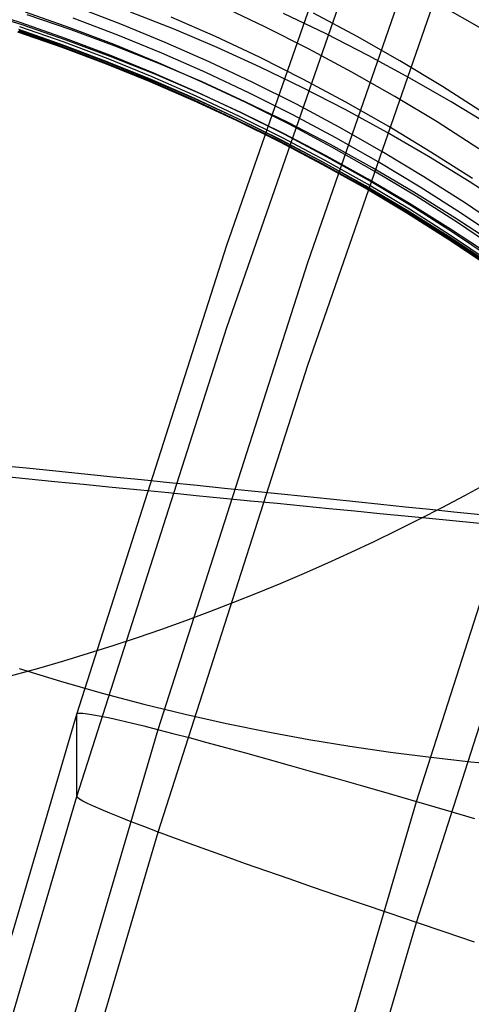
# Model space of a CAD drawing. Extents: x -1634 to -184, y -278 to 263.
# Tile 58 of 242: x -1611 to -1607, y 88 to 96. Entities that reach past the tile are written whole.
import ezdxf

# ---------------------------------------------------------------- set-up
doc = ezdxf.new("R2010")
doc.units = 0
doc.layers.add('PREDEFINITO', color=7, linetype='CONTINUOUS')

msp = doc.modelspace()

# ---------------------------------------------------------------- linework, layer by layer
at = {"layer": 'PREDEFINITO'}
for p, q in [((-1609.1787, 94.2512, 431.9438), (-1607.8502, 98.0782, 431.8574)), ((-1608.5145, 94.1072, 435.629), (-1607.1919, 97.9175, 435.5429)), ((-1609.1787, 93.5739, 401.9515), (-1607.8502, 97.4009, 401.8651)), ((-1608.5145, 93.2637, 398.2766), (-1607.1919, 97.0741, 398.1906)), ((-1610.0498, 96.0689, 597.2155), (-1610.4156, 96.2089, 597.1842)), ((-1608.8661, 96.0484, 591.7709), (-1609.2281, 96.2197, 591.7467)), ((-1607.0834, 96.0323, 623.2866), (-1607.4212, 96.2249, 623.2426)), ((-1610.8704, 96.0808, 601.7823), (-1611.2366, 96.1995, 601.7492)), ((-1610.8616, 96.0639, 609.3392), (-1611.2253, 96.1791, 609.3096)), ((-1610.4694, 96.0406, 599.9404), (-1610.8352, 96.17, 599.9064)), ((-1610.4586, 96.0237, 611.2983), (-1610.8206, 96.1477, 611.2683)), ((-1609.6135, 96.0275, 615.2102), (-1609.9712, 96.1687, 615.1785)), ((-1609.2728, 95.9679, 594.5104), (-1609.636, 96.1286, 594.4825)), ((-1608.3638, 95.9895, 619.2481), (-1608.7131, 96.157, 619.2113)), ((-1608.1092, 95.9684, 589.0481), (-1608.4662, 96.1603, 589.0286)), ((-1610.5175, 95.9209, 602.7544), (-1610.8823, 96.0489, 602.7213)), ((-1610.5051, 95.9524, 601.8157), (-1610.8704, 96.0808, 601.7823)), ((-1610.499, 95.939, 609.3699), (-1610.8616, 96.0639, 609.3392)), ((-1610.0765, 95.9798, 598.5986), (-1610.4416, 96.1194, 598.5658)), ((-1609.6858, 95.919, 597.2467), (-1610.0498, 96.0689, 597.2155)), ((-1608.5071, 95.8672, 591.7946), (-1608.8661, 96.0484, 591.7709)), ((-1610.5323, 95.8771, 605.5659), (-1610.8963, 96.0038, 605.5338)), ((-1610.5311, 95.8833, 604.6286), (-1610.8953, 96.0103, 604.5961)), ((-1610.5298, 95.8795, 606.504), (-1610.8934, 96.0056, 606.4722)), ((-1610.5261, 95.8979, 603.6912), (-1610.8907, 96.0254, 603.6584)), ((-1610.5235, 95.8902, 607.4417), (-1610.8869, 96.016, 607.4103)), ((-1610.1049, 95.9015, 599.9744), (-1610.4694, 96.0406, 599.9404)), ((-1610.0979, 95.8901, 611.3295), (-1610.4586, 96.0237, 611.2983)), ((-1609.7131, 95.8303, 598.6313), (-1610.0765, 95.9798, 598.5986)), ((-1609.2578, 95.8766, 615.2435), (-1609.6135, 96.0275, 615.2102)), ((-1608.9122, 95.7975, 594.538), (-1609.2728, 95.9679, 594.5104)), ((-1608.0176, 95.8126, 619.2867), (-1608.3638, 95.9895, 619.2481)), ((-1607.7559, 95.7668, 589.067), (-1608.1092, 95.9684, 589.0481)), ((-1610.1681, 95.7465, 604.6616), (-1610.5311, 95.8833, 604.6286)), ((-1610.1629, 95.7606, 603.7244), (-1610.5261, 95.8979, 603.6912)), ((-1610.1615, 95.7548, 607.4739), (-1610.5235, 95.8902, 607.4417)), ((-1610.1539, 95.7832, 602.7879), (-1610.5175, 95.9209, 602.7544)), ((-1610.1413, 95.8142, 601.8494), (-1610.5051, 95.9524, 601.8157)), ((-1610.1376, 95.8045, 609.4017), (-1610.499, 95.939, 609.3699)), ((-1609.7422, 95.7525, 600.0086), (-1610.1049, 95.9015, 599.9744)), ((-1609.7389, 95.7469, 611.3618), (-1610.0979, 95.8901, 611.3295)), ((-1609.3239, 95.7593, 597.2778), (-1609.6858, 95.919, 597.2467)), ((-1610.1697, 95.7408, 605.5987), (-1610.5323, 95.8771, 605.5659)), ((-1610.1675, 95.7436, 606.5365), (-1610.5298, 95.8795, 606.504)), ((-1609.7792, 95.6662, 601.8833), (-1610.1413, 95.8142, 601.8494)), ((-1609.778, 95.6604, 609.4344), (-1610.1376, 95.8045, 609.4017)), ((-1609.3518, 95.671, 598.664), (-1609.7131, 95.8303, 598.6313)), ((-1608.9045, 95.7163, 615.2783), (-1609.2578, 95.8766, 615.2435)), ((-1608.1513, 95.6761, 591.8178), (-1608.5071, 95.8672, 591.7946)), ((-1607.6749, 95.6265, 619.3273), (-1608.0176, 95.8126, 619.2867)), ((-1609.8088, 95.5947, 605.632), (-1610.1697, 95.7408, 605.5987)), ((-1609.8069, 95.5999, 604.6951), (-1610.1681, 95.7465, 604.6616)), ((-1609.8069, 95.598, 606.5697), (-1610.1675, 95.7436, 606.5365)), ((-1609.8014, 95.6136, 603.7581), (-1610.1629, 95.7606, 603.7244)), ((-1609.8013, 95.6097, 607.507), (-1610.1615, 95.7548, 607.4739)), ((-1609.7921, 95.6356, 602.8217), (-1610.1539, 95.7832, 602.7879)), ((-1609.3816, 95.5937, 600.0428), (-1609.7422, 95.7525, 600.0086)), ((-1609.3819, 95.5941, 611.3954), (-1609.7389, 95.7469, 611.3618)), ((-1608.9645, 95.5897, 597.3087), (-1609.3239, 95.7593, 597.2778)), ((-1608.5544, 95.6171, 594.5652), (-1608.9122, 95.7975, 594.538)), ((-1607.4067, 95.5555, 589.0851), (-1607.7559, 95.7668, 589.067)), ((-1609.4192, 95.5084, 601.9175), (-1609.7792, 95.6662, 601.8833)), ((-1609.4204, 95.5065, 609.4681), (-1609.778, 95.6604, 609.4344)), ((-1608.9931, 95.5019, 598.6966), (-1609.3518, 95.671, 598.664)), ((-1608.5539, 95.5465, 615.3146), (-1608.9045, 95.7163, 615.2783)), ((-1607.7993, 95.4754, 591.8405), (-1608.1513, 95.6761, 591.8178)), ((-1609.45, 95.4389, 605.666), (-1609.8088, 95.5947, 605.632)), ((-1609.4478, 95.4436, 604.7291), (-1609.8069, 95.5999, 604.6951)), ((-1609.4484, 95.4426, 606.6036), (-1609.8069, 95.598, 606.5697)), ((-1609.442, 95.4567, 603.7922), (-1609.8014, 95.6136, 603.7581)), ((-1609.443, 95.4548, 607.5409), (-1609.8013, 95.6097, 607.507)), ((-1609.4324, 95.4783, 602.8559), (-1609.7921, 95.6356, 602.8217)), ((-1609.0274, 95.4317, 611.4302), (-1609.3819, 95.5941, 611.3954)), ((-1609.0234, 95.4251, 600.077), (-1609.3816, 95.5937, 600.0428)), ((-1608.608, 95.4102, 597.3395), (-1608.9645, 95.5897, 597.3087)), ((-1608.1999, 95.427, 594.5921), (-1608.5544, 95.6171, 594.5652)), ((-1607.336, 95.4313, 619.3697), (-1607.6749, 95.6265, 619.3273)), ((-1609.0752, 95.3112, 602.8904), (-1609.4324, 95.4783, 602.8559)), ((-1609.0653, 95.343, 609.5028), (-1609.4204, 95.5065, 609.4681)), ((-1609.0616, 95.3407, 601.9518), (-1609.4192, 95.5084, 601.9175)), ((-1608.6372, 95.323, 598.7292), (-1608.9931, 95.5019, 598.6966)), ((-1608.2066, 95.3673, 615.3524), (-1608.5539, 95.5465, 615.3146)), ((-1607.0619, 95.3347, 589.1025), (-1607.4067, 95.5555, 589.0851)), ((-1609.0936, 95.2733, 605.7006), (-1609.45, 95.4389, 605.666)), ((-1609.0923, 95.2776, 606.6383), (-1609.4484, 95.4426, 606.6036)), ((-1609.0912, 95.2775, 604.7637), (-1609.4478, 95.4436, 604.7291)), ((-1609.0873, 95.2903, 607.5755), (-1609.443, 95.4548, 607.5409)), ((-1609.085, 95.2901, 603.8267), (-1609.442, 95.4567, 603.7922)), ((-1608.6757, 95.2596, 611.4661), (-1609.0274, 95.4317, 611.4302)), ((-1608.6682, 95.2467, 600.1111), (-1609.0234, 95.4251, 600.077)), ((-1608.2547, 95.2211, 597.3701), (-1608.608, 95.4102, 597.3395)), ((-1607.849, 95.2271, 594.6187), (-1608.1999, 95.427, 594.5921)), ((-1607.4513, 95.2649, 591.8627), (-1607.7993, 95.4754, 591.8405)), ((-1607.0014, 95.2269, 619.414), (-1607.336, 95.4313, 619.3697)), ((-1608.7129, 95.1699, 609.5385), (-1609.0653, 95.343, 609.5028)), ((-1608.707, 95.1633, 601.9864), (-1609.0616, 95.3407, 601.9518)), ((-1608.2846, 95.1343, 598.7616), (-1608.6372, 95.323, 598.7292)), ((-1607.8627, 95.1786, 615.3918), (-1608.2066, 95.3673, 615.3524)), ((-1608.7401, 95.098, 605.7358), (-1609.0936, 95.2733, 605.7006)), ((-1608.7391, 95.1028, 606.6735), (-1609.0923, 95.2776, 606.6383)), ((-1608.7374, 95.1017, 604.7987), (-1609.0912, 95.2775, 604.7637)), ((-1608.7344, 95.1161, 607.6109), (-1609.0873, 95.2903, 607.5755)), ((-1608.731, 95.1138, 603.8616), (-1609.085, 95.2901, 603.8267)), ((-1608.7208, 95.1343, 602.9251), (-1609.0752, 95.3112, 602.8904)), ((-1608.3272, 95.0781, 611.5031), (-1608.6757, 95.2596, 611.4661)), ((-1608.3162, 95.0585, 600.1452), (-1608.6682, 95.2467, 600.1111)), ((-1607.1077, 95.045, 591.8842), (-1607.4513, 95.2649, 591.8627)), ((-1608.3638, 94.9872, 609.5751), (-1608.7129, 95.1699, 609.5385)), ((-1608.3556, 94.9763, 602.0211), (-1608.707, 95.1633, 601.9864)), ((-1607.9052, 95.0222, 597.4004), (-1608.2547, 95.2211, 597.3701)), ((-1607.5228, 94.9808, 615.4326), (-1607.8627, 95.1786, 615.3918)), ((-1607.5023, 95.0176, 594.6448), (-1607.849, 95.2271, 594.6187)), ((-1608.3899, 94.9131, 605.7714), (-1608.7401, 95.098, 605.7358)), ((-1608.3892, 94.9184, 606.7094), (-1608.7391, 95.1028, 606.6735)), ((-1608.3869, 94.9162, 604.8341), (-1608.7374, 95.1017, 604.7987)), ((-1608.3847, 94.9322, 607.6471), (-1608.7344, 95.1161, 607.6109)), ((-1608.3802, 94.9278, 603.8968), (-1608.731, 95.1138, 603.8616)), ((-1608.3697, 94.9478, 602.96), (-1608.7208, 95.1343, 602.9251)), ((-1607.9822, 94.8871, 611.5412), (-1608.3272, 95.0781, 611.5031)), ((-1607.9357, 94.9359, 598.7938), (-1608.2846, 95.1343, 598.7616)), ((-1607.9679, 94.8607, 600.1792), (-1608.3162, 95.0585, 600.1452)), ((-1607.5596, 94.8137, 597.4305), (-1607.9052, 95.0222, 597.4004)), ((-1607.1599, 94.7987, 594.6705), (-1607.5023, 95.0176, 594.6448)), ((-1608.0433, 94.7186, 605.8076), (-1608.3899, 94.9131, 605.7714)), ((-1608.0428, 94.7245, 606.746), (-1608.3892, 94.9184, 606.7094)), ((-1608.04, 94.7211, 604.87), (-1608.3869, 94.9162, 604.8341)), ((-1608.0386, 94.7389, 607.6839), (-1608.3847, 94.9322, 607.6471)), ((-1608.033, 94.7321, 603.9323), (-1608.3802, 94.9278, 603.8968)), ((-1608.0222, 94.7516, 602.9952), (-1608.3697, 94.9478, 602.96)), ((-1608.0183, 94.795, 609.6126), (-1608.3638, 94.9872, 609.5751)), ((-1608.0078, 94.7795, 602.0558), (-1608.3556, 94.9763, 602.0211)), ((-1607.5908, 94.728, 598.8258), (-1607.9357, 94.9359, 598.7938)), ((-1607.1872, 94.7737, 615.4749), (-1607.5228, 94.9808, 615.4326)), ((-1607.6412, 94.6867, 611.5804), (-1607.9822, 94.8871, 611.5412)), ((-1607.6236, 94.6533, 600.2131), (-1607.9679, 94.8607, 600.1792)), ((-1607.6788, 94.5459, 603.0305), (-1608.0222, 94.7516, 602.9952)), ((-1607.6768, 94.5934, 609.6509), (-1608.0183, 94.795, 609.6126)), ((-1607.6641, 94.5733, 602.0907), (-1608.0078, 94.7795, 602.0558)), ((-1607.2185, 94.5958, 597.4602), (-1607.5596, 94.8137, 597.4305)), ((-1606.8562, 94.5576, 615.5187), (-1607.1872, 94.7737, 615.4749)), ((-1607.7006, 94.5146, 605.8443), (-1608.0433, 94.7186, 605.8076)), ((-1607.7005, 94.5211, 606.783), (-1608.0428, 94.7245, 606.746)), ((-1607.6971, 94.5166, 604.9062), (-1608.04, 94.7211, 604.87)), ((-1607.6966, 94.536, 607.7214), (-1608.0386, 94.7389, 607.6839)), ((-1607.6898, 94.527, 603.9681), (-1608.033, 94.7321, 603.9323)), ((-1607.3046, 94.477, 611.6207), (-1607.6412, 94.6867, 611.5804)), ((-1607.2503, 94.5106, 598.8576), (-1607.5908, 94.728, 598.8258)), ((-1607.3396, 94.3825, 609.6902), (-1607.6768, 94.5934, 609.6509)), ((-1607.2837, 94.4365, 600.2468), (-1607.6236, 94.6533, 600.2131)), ((-1606.8823, 94.3685, 597.4896), (-1607.2185, 94.5958, 597.4602)), ((-1607.3624, 94.3012, 605.8814), (-1607.7006, 94.5146, 605.8443)), ((-1607.3625, 94.3083, 606.8207), (-1607.7005, 94.5211, 606.783)), ((-1607.3586, 94.3026, 604.9428), (-1607.6971, 94.5166, 604.9062)), ((-1607.3588, 94.3239, 607.7595), (-1607.6966, 94.536, 607.7214)), ((-1607.351, 94.3125, 604.0041), (-1607.6898, 94.527, 603.9681)), ((-1607.3398, 94.3308, 603.066), (-1607.6788, 94.5459, 603.0305)), ((-1607.3248, 94.3576, 602.1256), (-1607.6641, 94.5733, 602.0907)), ((-1606.9146, 94.2839, 598.8891), (-1607.2503, 94.5106, 598.8576)), ((-1606.9726, 94.2583, 611.662), (-1607.3046, 94.477, 611.6207)), ((-1606.9487, 94.2104, 600.2804), (-1607.2837, 94.4365, 600.2468)), ((-1607.0071, 94.1624, 609.7302), (-1607.3396, 94.3825, 609.6902)), ((-1606.9903, 94.1326, 602.1605), (-1607.3248, 94.3576, 602.1256)), ((-1607.0292, 94.0863, 606.8588), (-1607.3625, 94.3083, 606.8207)), ((-1607.0289, 94.0786, 605.9189), (-1607.3624, 94.3012, 605.8814)), ((-1607.0259, 94.1025, 607.7983), (-1607.3588, 94.3239, 607.7595)), ((-1607.0248, 94.0794, 604.9796), (-1607.3586, 94.3026, 604.9428)), ((-1607.017, 94.0887, 604.0403), (-1607.351, 94.3125, 604.0041)), ((-1607.0055, 94.1064, 603.1016), (-1607.3398, 94.3308, 603.066)), ((-1610.413, 90.391, 432.031), (-1609.1787, 94.2512, 431.9438)), ((-1609.7434, 90.2631, 435.7158), (-1608.5145, 94.1072, 435.629)), ((-1610.413, 89.7137, 402.0386), (-1609.1787, 93.5739, 401.9515)), ((-1607.6198, 89.6705, 439.1201), (-1606.4077, 93.4633, 439.0345)), ((-1609.7434, 89.4197, 398.3634), (-1608.5145, 93.2637, 398.2766)), ((-1607.6198, 88.674, 394.9893), (-1606.4077, 92.4668, 394.9036)), ((-1610.888, 90.766, 679.3797), (-1610.5462, 90.6614, 679.3899)), ((-1610.5462, 90.6614, 679.3899), (-1610.2043, 90.5639, 679.3947)), ((-1610.2043, 90.5639, 679.3947), (-1609.8626, 90.4736, 679.394)), ((-1609.8626, 90.4736, 679.394), (-1609.5214, 90.3903, 679.388)), ((-1611.5562, 86.4999, 432.1189), (-1610.413, 90.391, 432.031)), ((-1610.413, 90.391, 432.031), (-1610.4075, 90.397, 432.3724)), ((-1610.413, 89.7137, 402.0386), (-1610.413, 90.391, 432.031)), ((-1610.4075, 90.397, 432.3724), (-1610.3908, 90.3994, 432.7134)), ((-1610.3908, 90.3994, 432.7134), (-1610.3631, 90.3983, 433.0537)), ((-1610.3631, 90.3983, 433.0537), (-1610.3242, 90.3938, 433.3929)), ((-1610.3242, 90.3938, 433.3929), (-1610.2744, 90.3857, 433.7306)), ((-1610.2744, 90.3857, 433.7306), (-1610.2136, 90.3741, 434.0664)), ((-1610.2136, 90.3741, 434.0664), (-1610.1419, 90.359, 434.3999)), ((-1609.5214, 90.3903, 679.388), (-1609.1811, 90.314, 679.3768)), ((-1610.1419, 90.359, 434.3999), (-1610.0595, 90.3405, 434.7307)), ((-1610.0595, 90.3405, 434.7307), (-1609.9663, 90.3185, 435.0585)), ((-1609.9663, 90.3185, 435.0585), (-1609.8625, 90.2931, 435.3828)), ((-1609.8625, 90.2931, 435.3828), (-1609.7482, 90.2643, 435.7032)), ((-1609.1811, 90.314, 679.3768), (-1608.8419, 90.2446, 679.3606)), ((-1610.8819, 86.3876, 435.8033), (-1609.7434, 90.2631, 435.7158)), ((-1609.7482, 90.2643, 435.7032), (-1609.6236, 90.2322, 436.0195)), ((-1609.6236, 90.2322, 436.0195), (-1609.4888, 90.1967, 436.3312)), ((-1608.8419, 90.2446, 679.3606), (-1608.5041, 90.1822, 679.3393)), ((-1609.4888, 90.1967, 436.3312), (-1609.3439, 90.158, 436.638)), ((-1609.3439, 90.158, 436.638), (-1609.1892, 90.116, 436.9395)), ((-1608.5041, 90.1822, 679.3393), (-1608.168, 90.1264, 679.3132)), ((-1608.168, 90.1264, 679.3132), (-1607.8338, 90.0774, 679.2824)), ((-1609.1892, 90.116, 436.9395), (-1609.0248, 90.0709, 437.2353)), ((-1609.0248, 90.0709, 437.2353), (-1608.8509, 90.0226, 437.5251)), ((-1607.8338, 90.0774, 679.2824), (-1607.5019, 90.0349, 679.247)), ((-1608.8509, 90.0226, 437.5251), (-1608.6677, 89.9712, 437.8086)), ((-1608.6677, 89.9712, 437.8086), (-1608.4753, 89.9168, 438.0855)), ((-1607.5019, 90.0349, 679.247), (-1607.1724, 89.9989, 679.2071)), ((-1607.1724, 89.9989, 679.2071), (-1606.8456, 89.9692, 679.163)), ((-1608.4753, 89.9168, 438.0855), (-1608.2742, 89.8595, 438.3554)), ((-1608.2742, 89.8595, 438.3554), (-1608.0644, 89.7993, 438.618)), ((-1608.0644, 89.7993, 438.618), (-1607.8462, 89.7363, 438.8729)), ((-1607.8462, 89.7363, 438.8729), (-1607.6199, 89.6705, 439.12)), ((-1611.5562, 85.8226, 402.1265), (-1610.413, 89.7137, 402.0386)), ((-1610.4075, 89.7043, 401.6974), (-1610.413, 89.7137, 402.0386)), ((-1610.3908, 89.6913, 401.3566), (-1610.4075, 89.7043, 401.6974)), ((-1610.3631, 89.6749, 401.0167), (-1610.3908, 89.6913, 401.3566)), ((-1610.3242, 89.655, 400.678), (-1610.3631, 89.6749, 401.0167)), ((-1610.2744, 89.6317, 400.341), (-1610.3242, 89.655, 400.678)), ((-1608.7433, 85.8446, 439.2065), (-1607.6198, 89.6705, 439.1201)), ((-1607.6199, 89.6705, 439.12), (-1607.3857, 89.6021, 439.3589)), ((-1610.2136, 89.605, 400.0061), (-1610.2744, 89.6317, 400.341)), ((-1610.1419, 89.5749, 399.6736), (-1610.2136, 89.605, 400.0061)), ((-1610.0595, 89.5414, 399.344), (-1610.1419, 89.5749, 399.6736)), ((-1607.3857, 89.6021, 439.3589), (-1607.144, 89.5311, 439.5894)), ((-1609.9663, 89.5047, 399.0175), (-1610.0595, 89.5414, 399.344)), ((-1609.8625, 89.4647, 398.6947), (-1609.9663, 89.5047, 399.0175)), ((-1610.8819, 85.5442, 398.4509), (-1609.7434, 89.4197, 398.3634)), ((-1609.7482, 89.4215, 398.3759), (-1609.8625, 89.4647, 398.6947)), ((-1609.6236, 89.3751, 398.0614), (-1609.7482, 89.4215, 398.3759)), ((-1609.4888, 89.3256, 397.7516), (-1609.6236, 89.3751, 398.0614)), ((-1609.3439, 89.273, 397.4469), (-1609.4888, 89.3256, 397.7516)), ((-1609.1892, 89.2175, 397.1476), (-1609.3439, 89.273, 397.4469)), ((-1609.0248, 89.159, 396.8541), (-1609.1892, 89.2175, 397.1476)), ((-1608.8509, 89.0977, 396.5668), (-1609.0248, 89.159, 396.8541)), ((-1608.6677, 89.0336, 396.2858), (-1608.8509, 89.0977, 396.5668)), ((-1608.4753, 88.9668, 396.0117), (-1608.6677, 89.0336, 396.2858)), ((-1608.2742, 88.8973, 395.7447), (-1608.4753, 88.9668, 396.0117)), ((-1608.0644, 88.8253, 395.4851), (-1608.2742, 88.8973, 395.7447)), ((-1607.8462, 88.7509, 395.2332), (-1608.0644, 88.8253, 395.4851)), ((-1607.6199, 88.674, 394.9894), (-1607.8462, 88.7509, 395.2332)), ((-1608.7433, 84.8481, 395.0756), (-1607.6198, 88.674, 394.9893)), ((-1607.3857, 88.5949, 394.7538), (-1607.6199, 88.674, 394.9894)), ((-1607.144, 88.5136, 394.5268), (-1607.3857, 88.5949, 394.7538))]:
    msp.add_line(p, q, dxfattribs=at)
at = {"layer": 'PREDEFINITO', "extrusion": (-0.012223, -0.234636, 0.972006)}
msp.add_circle((-1619.0537, 134.835, 460.7009), 17.4116, dxfattribs=at)
at = {"layer": 'PREDEFINITO', "extrusion": (0.011923, 0.021904, 0.999689)}
msp.add_circle((1470.8558, 693.3746, 591.3565), 10, dxfattribs=at)
at = {"layer": 'PREDEFINITO', "extrusion": (-0.013824, -0.023845, 0.99962)}
msp.add_circle((-1452.0666, -700.8117, 623.7917), 10, dxfattribs=at)
at = {"layer": 'PREDEFINITO', "extrusion": (-0.018169, -0.032643, 0.999302)}
msp.add_circle((-1464.4069, -669.1589, 628.831), 10, dxfattribs=at)
at = {"layer": 'PREDEFINITO', "extrusion": (0.022219, 0.040198, 0.998945)}
msp.add_circle((1466.4413, 715.1399, 577.9184), 10, dxfattribs=at)
at = {"layer": 'PREDEFINITO', "extrusion": (-0.00769, -0.240761, 0.970554)}
msp.add_circle((-1618.5563, 169.6212, 482.6542), 17.1683, dxfattribs=at)
at = {"layer": 'PREDEFINITO', "extrusion": (0.001859, -0.253616, 0.967303)}
msp.add_circle((-1615.4219, 237.387, 486.7295), 16.9081, dxfattribs=at)
at = {"layer": 'PREDEFINITO', "extrusion": (0.011409, -0.266405, 0.963794)}
msp.add_circle((-1610.8518, 299.4015, 490.6731), 16.598, dxfattribs=at)
at = {"layer": 'PREDEFINITO', "extrusion": (0.099915, 0.994987, -0.00431)}
msp.add_circle((1614.2566, 296.327, -70.3155), 10, dxfattribs=at)

doc.saveas('drawing.dxf')
